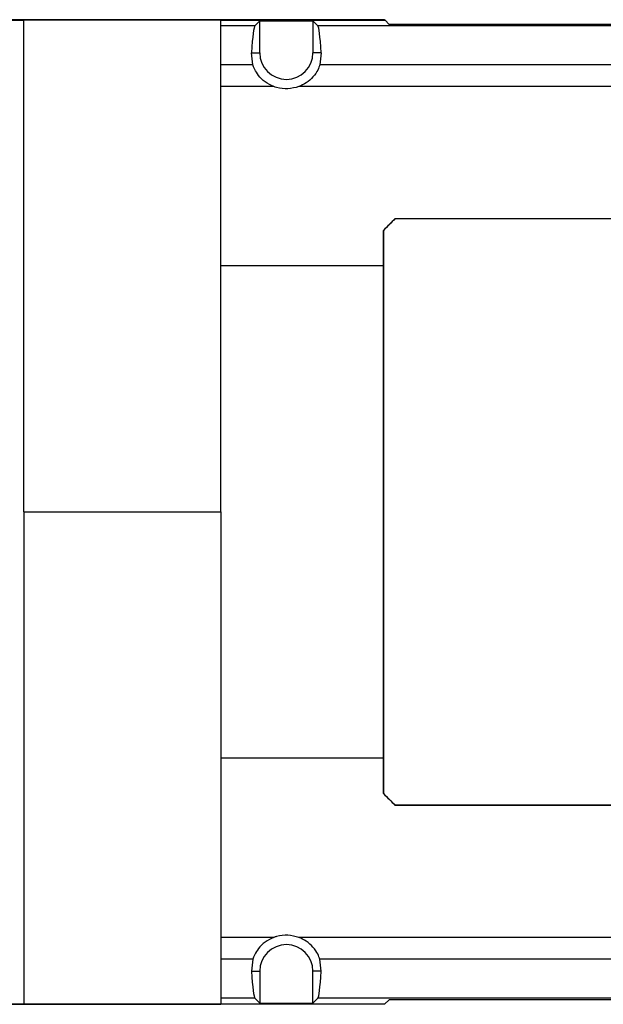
# Model space of a CAD drawing. Header units: millimetres. Extents: x 26 to 182, y 63 to 258.
# Tile 32 of 33: x 110 to 119, y 236 to 251. Entities that reach past the tile are written whole.
import ezdxf

# ---------------------------------------------------------------- set-up
doc = ezdxf.new("R2010")
doc.units = ezdxf.units.MM

msp = doc.modelspace()

# ---------------------------------------------------------------- linework, layer by layer
at = {"color": 7, "linetype": 'Continuous', "lineweight": 25}
for p, q in [((109.895, 250.874), (110.125, 250.874)), ((115.62, 250.881), (109.899, 250.881)), ((110.125, 243.377), (110.125, 250.874)), ((113.125, 250.788), (113.125, 250.872)), ((113.125, 250.872), (115.629, 250.872)), ((113.645, 250.788), (113.72, 250.863)), ((113.72, 250.377), (113.72, 250.863)), ((113.72, 250.863), (114.529, 250.863)), ((114.529, 250.863), (114.529, 250.377)), ((114.529, 250.863), (114.604, 250.788)), ((115.62, 250.872), (115.62, 250.881)), ((115.629, 250.872), (115.62, 250.881)), ((115.691, 250.81), (115.629, 250.872)), ((132.558, 250.81), (115.691, 250.81)), ((113.645, 250.788), (113.125, 250.788)), ((132.945, 250.788), (114.604, 250.788)), ((113.593, 250.377), (113.72, 250.377)), ((113.614, 250.195), (113.593, 250.377)), ((114.656, 250.377), (114.529, 250.377)), ((114.656, 250.377), (114.635, 250.195)), ((113.614, 250.195), (113.125, 250.195)), ((132.914, 250.195), (114.635, 250.195)), ((113.934, 249.861), (113.125, 249.861)), ((133.234, 249.861), (114.315, 249.861)), ((115.785, 247.849), (115.605, 247.669)), ((115.785, 247.849), (135.134, 247.849)), ((115.605, 247.669), (115.605, 247.669)), ((115.605, 239.084), (115.605, 247.669)), ((113.125, 243.377), (113.125, 247.127)), ((115.605, 247.127), (113.125, 247.127)), ((115.605, 247.127), (115.605, 239.627)), ((110.125, 243.377), (110.125, 235.877)), ((110.125, 243.377), (113.125, 243.377)), ((113.125, 243.377), (113.125, 239.627)), ((115.605, 239.627), (113.125, 239.627)), ((115.605, 239.084), (115.605, 239.084)), ((115.605, 239.084), (115.783, 238.907)), ((135.134, 238.907), (115.783, 238.907)), ((115.785, 238.907), (115.785, 238.905)), ((135.224, 238.905), (115.785, 238.905)), ((113.934, 236.892), (113.125, 236.892)), ((133.234, 236.892), (114.315, 236.892)), ((113.614, 236.559), (113.125, 236.559)), ((113.614, 236.559), (113.593, 236.377)), ((114.656, 236.377), (114.635, 236.559)), ((132.914, 236.559), (114.635, 236.559)), ((113.593, 236.377), (113.72, 236.377)), ((113.72, 236.377), (113.72, 235.89)), ((114.656, 236.377), (114.529, 236.377)), ((114.529, 235.89), (114.529, 236.377)), ((113.125, 235.966), (113.125, 235.877)), ((113.645, 235.966), (113.125, 235.966)), ((113.645, 235.966), (113.72, 235.89)), ((114.529, 235.89), (114.604, 235.966)), ((132.945, 235.966), (114.604, 235.966)), ((115.691, 235.943), (115.62, 235.873)), ((132.558, 235.943), (115.691, 235.943)), ((109.895, 235.877), (110.125, 235.877)), ((115.62, 235.873), (109.899, 235.873)), ((110.125, 235.877), (113.125, 235.877)), ((113.72, 235.89), (114.529, 235.89))]:
    msp.add_line(p, q, dxfattribs=at)
for centre, start, end in [((114.125, 250.377), 180, 0), ((114.125, 236.377), 0, 180)]:
    msp.add_arc(centre, 0.405, start, end, dxfattribs=at)
for centre, major_axis, ratio, start_param, end_param in [((113.649, 243.377), (0, 7.413), 0.022693, 0.022689, 0.335372), ((114.601, 243.377), (0, 7.413), 0.022693, 5.947814, 6.260496), ((115.232, 247.127), (7.5, 7.5), 0.011345, 1.485734, 1.509721), ((115.775, 247.127), (0, 7.5), 0.022693, 1.498376, 1.570796), ((115.775, 239.627), (0, 7.5), 0.022693, 1.570796, 1.643217), ((115.232, 239.627), (7.5, -7.5), 0.011345, 4.773465, 4.797451), ((113.649, 243.377), (0, 7.413), 0.022693, 2.806221, 3.118903), ((114.601, 243.377), (0, 7.413), 0.022693, 3.164282, 3.476964)]:
    msp.add_ellipse(centre, major_axis=major_axis, ratio=ratio, start_param=start_param, end_param=end_param, dxfattribs=at)
for points, knots in [([(113.125, 250.872), (112.889, 250.872), (112.417, 250.872), (111.71, 250.873), (110.945, 250.874), (110.417, 250.874), (110.125, 250.874)], [0, 0, 0, 0, 0.235829, 0.471657, 0.707486, 1, 1, 1, 1]), ([(113.125, 250.195), (113.125, 250.307), (113.125, 250.531), (113.125, 250.731), (113.125, 250.769), (113.125, 250.788)], [0, 0, 0, 0, 0.333333, 0.666667, 1, 1, 1, 1]), ([(113.125, 249.861), (113.125, 249.898), (113.125, 249.97), (113.125, 250.063), (113.125, 250.141), (113.125, 250.177), (113.125, 250.195)], [0, 0, 0, 0, 0.250001, 0.500001, 0.749999, 1, 1, 1, 1]), ([(113.934, 249.861), (113.888, 249.883), (113.795, 249.927), (113.696, 250.029), (113.637, 250.128), (113.622, 250.172), (113.614, 250.195)], [0, 0, 0, 0, 0.256322, 0.51344, 0.75645, 1, 1, 1, 1]), ([(114.635, 250.195), (114.627, 250.169), (114.61, 250.119), (114.54, 250.012), (114.438, 249.917), (114.354, 249.879), (114.315, 249.861)], [0, 0, 0, 0, 0.268875, 0.538906, 0.78603, 1, 1, 1, 1]), ([(113.125, 247.127), (113.125, 247.438), (113.125, 248.059), (113.125, 248.98), (113.125, 249.568), (113.125, 249.861)], [0, 0, 0, 0, 0.3333333, 0.6666666, 1, 1, 1, 1]), ([(114.315, 249.861), (114.26, 249.846), (114.149, 249.816), (114.016, 249.833), (113.948, 249.857), (113.934, 249.861)], [0, 0, 0, 0, 0.441447, 0.883176, 1, 1, 1, 1]), ([(113.125, 239.627), (113.125, 239.316), (113.125, 238.694), (113.125, 237.773), (113.125, 237.186), (113.125, 236.892)], [0, 0, 0, 0, 0.333333, 0.666667, 1, 1, 1, 1]), ([(113.125, 236.892), (113.125, 236.856), (113.125, 236.784), (113.125, 236.691), (113.125, 236.612), (113.125, 236.577), (113.125, 236.559)], [0, 0, 0, 0, 0.2500002, 0.5000006, 0.75, 1, 1, 1, 1]), ([(113.934, 236.892), (113.888, 236.87), (113.795, 236.827), (113.696, 236.725), (113.637, 236.626), (113.622, 236.581), (113.614, 236.559)], [0, 0, 0, 0, 0.256322, 0.51344, 0.75645, 1, 1, 1, 1]), ([(114.315, 236.892), (114.26, 236.907), (114.149, 236.937), (114.016, 236.92), (113.948, 236.897), (113.934, 236.892)], [0, 0, 0, 0, 0.4414473, 0.8831761, 1, 1, 1, 1]), ([(114.635, 236.559), (114.627, 236.584), (114.61, 236.634), (114.54, 236.742), (114.438, 236.836), (114.354, 236.874), (114.315, 236.892)], [0, 0, 0, 0, 0.268875, 0.538906, 0.78603, 1, 1, 1, 1]), ([(113.125, 236.559), (113.125, 236.447), (113.125, 236.223), (113.125, 236.023), (113.125, 235.985), (113.125, 235.966)], [0, 0, 0, 0, 0.333333, 0.666667, 1, 1, 1, 1])]:
    msp.add_open_spline(points, degree=3, knots=knots, dxfattribs=at)

doc.saveas('drawing.dxf')
